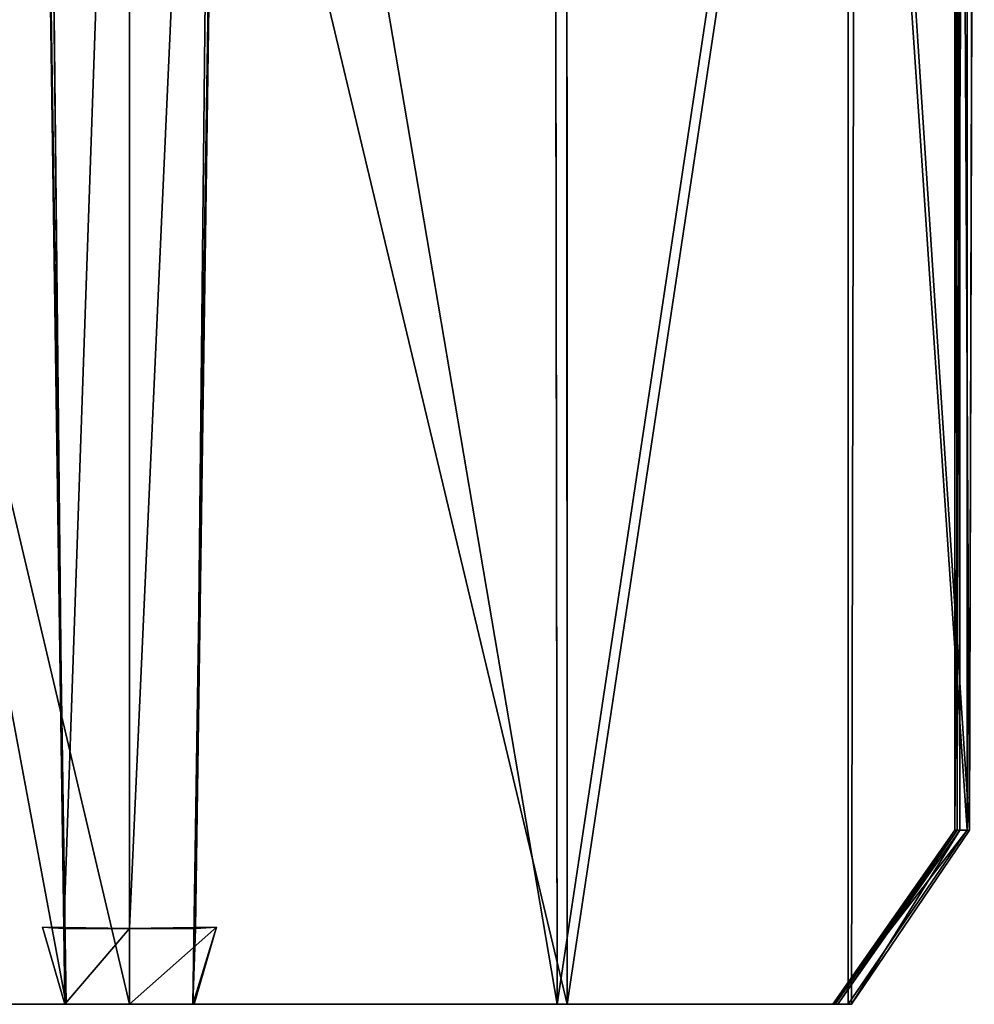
# Model space of a CAD drawing. Extents: x 0 to 35.8, y 0 to 27.5.
# Tile 25 of 256: x 10.194 to 10.484, y 0 to 0.3. Entities that reach past the tile are written whole.
import ezdxf

# ---------------------------------------------------------------- set-up
doc = ezdxf.new("R2010")
doc.units = 0
doc.header["$MEASUREMENT"] = 0
doc.layers.get('0').update_dxf_attribs({"color": 13, "linetype": 'CONTINUOUS'})
doc.layers.add('HDI8056C_KNOBS_-_2_1', color=252, linetype='CONTINUOUS')

# ---------------------------------------------------------------- blocks, each defined once
blk = doc.blocks.new('RGM8658UC_TRADECAD_V06_DXF')
at = {"layer": 'HDI8056C_KNOBS_-_2_1', "color": 0}
for p, q in [((10.4784, 0.6173, 3.4554), (10.4784, 0.053, 3.4808)), ((10.4784, 0.6173, 2.7191), (10.4784, 0.053, 2.7194)), ((10.4784, 0.053, 2.9868), (10.4784, 0.6173, 2.9858)), ((10.4784, 0.6173, 3.2064), (10.4784, 0.053, 3.2198)), ((10.4784, 0.6173, 3.4554), (10.4784, 0.053, 3.4808)), ((10.4784, 0.6173, 2.7191), (10.4784, 0.053, 2.7194)), ((10.4784, 0.053, 2.9868), (10.4784, 0.6173, 2.9858)), ((10.4784, 0.6173, 3.2064), (10.4784, 0.053, 3.2198)), ((10.4788, 0.6173, 2.488), (10.4791, 0.053, 2.4889)), ((10.4788, 0.6173, 2.488), (10.4791, 0.053, 2.4889)), ((10.4799, 0.053, 2.3072), (10.4799, 0.6152, 2.2701)), ((10.4799, 0.053, 2.3072), (10.4799, 0.6152, 2.2701)), ((10.4821, 0.053, 3.7935), (10.4822, 0.6008, 3.8265)), ((10.4821, 0.053, 3.7935), (10.4822, 0.6008, 3.8265)), ((10.4843, 0.6004, 2.0161), (10.4828, 0.053, 2.0275)), ((10.4843, 0.6004, 2.0161), (10.4828, 0.053, 2.0275)), ((10.2077, 0, 3.9103), (10.1987, 0.5989, 3.932)), ((10.2077, 0, 3.9103), (10.1987, 0.5989, 3.932)), ((10.207, 0.0231, 3.8842), (10.2009, 0.5989, 3.9254)), ((10.207, 0.0231, 3.8842), (10.2009, 0.5989, 3.9254)), ((10.227, 0.0231, 3.8842), (10.227, 0.5989, 3.9249)), ((10.227, 0.0231, 3.8842), (10.227, 0.5989, 3.9249)), ((10.2554, 0.5989, 3.932), (10.2463, 0, 3.9103)), ((10.2554, 0.5989, 3.932), (10.2463, 0, 3.9103)), ((10.2531, 0.5989, 3.9254), (10.2471, 0.0231, 3.8842)), ((10.2531, 0.5989, 3.9254), (10.2471, 0.0231, 3.8842)), ((10.3564, 0.59, 3.9217), (10.3573, 0, 3.9)), ((10.3564, 0.59, 3.9217), (10.3573, 0, 3.9)), ((10.4459, 0.5882, 3.897), (10.4459, 0, 3.881)), ((10.4459, 0.5882, 3.897), (10.4459, 0, 3.881)), ((10.4481, 0.5831, 1.9354), (10.4469, 0, 1.9379)), ((10.4481, 0.5831, 1.9354), (10.4469, 0, 1.9379)), ((10.3603, 0, 1.9139), (10.3602, 0.565, 1.9112)), ((10.3603, 0, 1.9139), (10.3602, 0.565, 1.9112)), ((10.227, 0.5578, 1.9006), (10.227, 0, 1.9034)), ((10.227, 0.5578, 1.9006), (10.227, 0, 1.9034)), ((10.4784, 0.053, 3.4808), (10.4412, 0, 3.4808)), ((10.4784, 0.053, 2.7194), (10.4412, 0, 2.7194)), ((10.4412, 0, 2.9868), (10.4784, 0.053, 2.9868)), ((10.4784, 0.053, 3.2198), (10.4412, 0, 3.2198)), ((10.4784, 0.053, 3.4808), (10.4412, 0, 3.4808)), ((10.4784, 0.053, 2.7194), (10.4412, 0, 2.7194)), ((10.4412, 0, 2.9868), (10.4784, 0.053, 2.9868)), ((10.4784, 0.053, 3.2198), (10.4412, 0, 3.2198)), ((10.4419, 0, 2.4889), (10.4791, 0.053, 2.4889)), ((10.4419, 0, 2.4889), (10.4791, 0.053, 2.4889)), ((10.4799, 0.053, 2.3072), (10.4427, 0, 2.3072)), ((10.4799, 0.053, 2.3072), (10.4427, 0, 2.3072)), ((10.4459, 0, 3.881), (10.4821, 0.053, 3.7935)), ((10.4459, 0, 3.881), (10.4821, 0.053, 3.7935)), ((10.4828, 0.053, 2.0275), (10.4469, 0, 1.9379)), ((10.4828, 0.053, 2.0275), (10.4469, 0, 1.9379)), ((10.4784, 0.053, 3.4808), (10.4821, 0.053, 3.7935)), ((10.4784, 0.053, 2.7194), (10.4784, 0.053, 2.9868)), ((10.4784, 0.053, 3.2198), (10.4784, 0.053, 3.4808)), ((10.4791, 0.053, 2.4889), (10.4784, 0.053, 2.7194)), ((10.4784, 0.053, 2.9868), (10.4784, 0.053, 3.2198)), ((10.4784, 0.053, 3.4808), (10.4821, 0.053, 3.7935)), ((10.4784, 0.053, 2.7194), (10.4784, 0.053, 2.9868)), ((10.4784, 0.053, 3.2198), (10.4784, 0.053, 3.4808)), ((10.4791, 0.053, 2.4889), (10.4784, 0.053, 2.7194)), ((10.4784, 0.053, 2.9868), (10.4784, 0.053, 3.2198)), ((10.4791, 0.053, 2.4889), (10.4799, 0.053, 2.3072)), ((10.4791, 0.053, 2.4889), (10.4799, 0.053, 2.3072)), ((10.4828, 0.053, 2.0275), (10.4799, 0.053, 2.3072)), ((10.4828, 0.053, 2.0275), (10.4799, 0.053, 2.3072)), ((10.227, 0.0231, 3.4973), (10.2005, 0.0235, 3.5007)), ((10.2005, 0.0235, 3.5007), (10.207, 0.0231, 3.8842)), ((10.2073, 0, 3.504), (10.2005, 0.0235, 3.5007)), ((10.227, 0.0231, 3.4973), (10.2005, 0.0235, 3.5007)), ((10.2073, 0, 3.504), (10.2005, 0.0235, 3.5007)), ((10.2005, 0.0235, 3.5007), (10.207, 0.0231, 3.8842)), ((10.227, 0.0231, 3.8842), (10.207, 0.0231, 3.8842)), ((10.227, 0.0231, 3.8842), (10.207, 0.0231, 3.8842)), ((10.207, 0.0231, 3.8842), (10.2077, 0, 3.9103)), ((10.207, 0.0231, 3.8842), (10.2077, 0, 3.9103)), ((10.2535, 0.0235, 3.5007), (10.227, 0.0231, 3.4973)), ((10.2535, 0.0235, 3.5007), (10.227, 0.0231, 3.4973)), ((10.2471, 0.0231, 3.8842), (10.227, 0.0231, 3.8842)), ((10.2471, 0.0231, 3.8842), (10.227, 0.0231, 3.8842)), ((10.227, 0.0231, 3.4973), (10.227, 0.0231, 3.8842)), ((10.227, 0, 3.5006), (10.227, 0.0231, 3.4973)), ((10.227, 0.0231, 3.4973), (10.227, 0.0231, 3.8842)), ((10.227, 0, 3.5006), (10.227, 0.0231, 3.4973)), ((10.2463, 0, 3.9103), (10.2471, 0.0231, 3.8842)), ((10.2463, 0, 3.9103), (10.2471, 0.0231, 3.8842)), ((10.2535, 0.0235, 3.5007), (10.2467, 0, 3.504)), ((10.2535, 0.0235, 3.5007), (10.2467, 0, 3.504)), ((10.2471, 0.0231, 3.8842), (10.2535, 0.0235, 3.5007)), ((10.2471, 0.0231, 3.8842), (10.2535, 0.0235, 3.5007)), ((10.0938, 0, 1.9139), (10.227, 0, 1.9034)), ((10.0938, 0, 1.9139), (10.227, 0, 1.9034)), ((10.0968, 0, 3.9), (10.2077, 0, 3.9103)), ((10.0968, 0, 3.9), (10.2077, 0, 3.9103)), ((10.1065, 0, 3.4935), (10.2073, 0, 3.504)), ((10.1065, 0, 3.4935), (10.2073, 0, 3.504)), ((10.1067, 0, 2.2929), (10.227, 0, 2.2888)), ((10.1067, 0, 2.2929), (10.227, 0, 2.2888)), ((10.227, 0, 3.2254), (10.1074, 0, 3.2225)), ((10.227, 0, 3.2254), (10.1074, 0, 3.2225)), ((10.227, 0, 2.9869), (10.1083, 0, 2.9868)), ((10.227, 0, 2.9869), (10.1083, 0, 2.9868)), ((10.1092, 0, 2.7178), (10.227, 0, 2.7162)), ((10.1092, 0, 2.7178), (10.227, 0, 2.7162)), ((10.227, 0, 2.4779), (10.1103, 0, 2.4807)), ((10.227, 0, 2.4779), (10.1103, 0, 2.4807)), ((10.2073, 0, 3.504), (10.227, 0, 3.2254)), ((10.2073, 0, 3.504), (10.227, 0, 3.2254)), ((10.2073, 0, 3.504), (10.227, 0, 3.5006)), ((10.2077, 0, 3.9103), (10.2073, 0, 3.504)), ((10.2073, 0, 3.504), (10.227, 0, 3.5006)), ((10.2077, 0, 3.9103), (10.2073, 0, 3.504)), ((10.227, 0, 3.2254), (10.227, 0, 3.5006)), ((10.227, 0, 3.5006), (10.2467, 0, 3.504)), ((10.2467, 0, 3.504), (10.227, 0, 3.2254)), ((10.2467, 0, 3.504), (10.227, 0, 3.2254)), ((10.3467, 0, 3.2225), (10.227, 0, 3.2254)), ((10.227, 0, 3.2254), (10.227, 0, 3.5006)), ((10.227, 0, 2.4779), (10.227, 0, 2.7162)), ((10.227, 0, 2.7162), (10.3449, 0, 2.7178)), ((10.3438, 0, 2.4807), (10.227, 0, 2.4779)), ((10.3458, 0, 2.9868), (10.227, 0, 2.9869)), ((10.227, 0, 2.9869), (10.227, 0, 3.2254)), ((10.3467, 0, 3.2225), (10.227, 0, 3.2254)), ((10.227, 0, 1.9034), (10.3603, 0, 1.9139)), ((10.3458, 0, 2.9868), (10.227, 0, 2.9869)), ((10.227, 0, 2.7162), (10.3449, 0, 2.7178)), ((10.227, 0, 2.7162), (10.227, 0, 2.9869)), ((10.227, 0, 1.9034), (10.227, 0, 2.2888)), ((10.227, 0, 2.2888), (10.3473, 0, 2.2929)), ((10.227, 0, 1.9034), (10.3603, 0, 1.9139)), ((10.227, 0, 3.5006), (10.2467, 0, 3.504)), ((10.227, 0, 2.2888), (10.3473, 0, 2.2929)), ((10.227, 0, 2.2888), (10.227, 0, 2.4779)), ((10.3438, 0, 2.4807), (10.227, 0, 2.4779)), ((10.227, 0, 2.4779), (10.227, 0, 2.7162)), ((10.227, 0, 2.9869), (10.227, 0, 3.2254)), ((10.227, 0, 2.7162), (10.227, 0, 2.9869)), ((10.227, 0, 1.9034), (10.227, 0, 2.2888)), ((10.227, 0, 2.2888), (10.227, 0, 2.4779)), ((10.2467, 0, 3.504), (10.2463, 0, 3.9103)), ((10.2463, 0, 3.9103), (10.3573, 0, 3.9)), ((10.2463, 0, 3.9103), (10.3573, 0, 3.9)), ((10.2467, 0, 3.504), (10.2463, 0, 3.9103)), ((10.2467, 0, 3.504), (10.3475, 0, 3.4935)), ((10.2467, 0, 3.504), (10.3475, 0, 3.4935)), ((10.3449, 0, 2.7178), (10.3438, 0, 2.4807)), ((10.4419, 0, 2.4889), (10.3438, 0, 2.4807)), ((10.3449, 0, 2.7178), (10.3438, 0, 2.4807)), ((10.3473, 0, 2.2929), (10.3438, 0, 2.4807)), ((10.4419, 0, 2.4889), (10.3438, 0, 2.4807)), ((10.3473, 0, 2.2929), (10.3438, 0, 2.4807)), ((10.4412, 0, 2.7194), (10.3449, 0, 2.7178)), ((10.3449, 0, 2.7178), (10.3458, 0, 2.9868)), ((10.3449, 0, 2.7178), (10.3458, 0, 2.9868)), ((10.4412, 0, 2.7194), (10.3449, 0, 2.7178)), ((10.4412, 0, 2.9868), (10.3458, 0, 2.9868)), ((10.3458, 0, 2.9868), (10.3467, 0, 3.2225)), ((10.3458, 0, 2.9868), (10.3467, 0, 3.2225)), ((10.4412, 0, 2.9868), (10.3458, 0, 2.9868)), ((10.3475, 0, 3.4935), (10.3467, 0, 3.2225)), ((10.4412, 0, 3.2198), (10.3467, 0, 3.2225)), ((10.3475, 0, 3.4935), (10.3467, 0, 3.2225)), ((10.4412, 0, 3.2198), (10.3467, 0, 3.2225)), ((10.3473, 0, 2.2929), (10.4427, 0, 2.3072)), ((10.3603, 0, 1.9139), (10.3473, 0, 2.2929)), ((10.3603, 0, 1.9139), (10.3473, 0, 2.2929)), ((10.3473, 0, 2.2929), (10.4427, 0, 2.3072)), ((10.3475, 0, 3.4935), (10.4412, 0, 3.4808)), ((10.3475, 0, 3.4935), (10.4412, 0, 3.4808)), ((10.3475, 0, 3.4935), (10.3573, 0, 3.9)), ((10.3475, 0, 3.4935), (10.3573, 0, 3.9)), ((10.3573, 0, 3.9), (10.4459, 0, 3.881)), ((10.3573, 0, 3.9), (10.4459, 0, 3.881)), ((10.4469, 0, 1.9379), (10.3603, 0, 1.9139)), ((10.4469, 0, 1.9379), (10.3603, 0, 1.9139)), ((10.4412, 0, 3.4808), (10.4412, 0, 3.2198)), ((10.4412, 0, 3.2198), (10.4412, 0, 2.9868)), ((10.4459, 0, 3.881), (10.4412, 0, 3.4808)), ((10.4412, 0, 2.9868), (10.4412, 0, 2.7194)), ((10.4412, 0, 2.7194), (10.4419, 0, 2.4889)), ((10.4459, 0, 3.881), (10.4412, 0, 3.4808)), ((10.4412, 0, 2.9868), (10.4412, 0, 2.7194)), ((10.4412, 0, 3.4808), (10.4412, 0, 3.2198)), ((10.4412, 0, 2.7194), (10.4419, 0, 2.4889)), ((10.4412, 0, 3.2198), (10.4412, 0, 2.9868)), ((10.4427, 0, 2.3072), (10.4419, 0, 2.4889)), ((10.4427, 0, 2.3072), (10.4419, 0, 2.4889)), ((10.4427, 0, 2.3072), (10.4469, 0, 1.9379)), ((10.4427, 0, 2.3072), (10.4469, 0, 1.9379))]:
    blk.add_line(p, q, dxfattribs=at)
at = {"layer": 'HDI8056C_KNOBS_-_2_1', "color": 252}
mesh = blk.add_polyface(dxfattribs=at)
corners = [(10.4822, 0.6008, 3.8265), (10.4784, 0.053, 3.4808), (10.4821, 0.053, 3.7935), (10.4784, 0.6173, 3.4554)]
mesh.append_faces([[corners[k] for k in face] for face in [(0, 1, 2), (1, 0, 3)]], dxfattribs={"vtx0": -1, "color": 252})
mesh = blk.add_polyface(dxfattribs=at)
corners = [(10.4784, 0.6173, 2.9858), (10.4784, 0.053, 2.7194), (10.4784, 0.053, 2.9868), (10.4784, 0.6173, 2.7191)]
mesh.append_faces([[corners[k] for k in face] for face in [(0, 1, 2), (1, 0, 3)]], dxfattribs={"vtx0": -1, "color": 252})
mesh = blk.add_polyface(dxfattribs=at)
corners = [(10.4784, 0.6173, 3.4554), (10.4784, 0.053, 3.2198), (10.4784, 0.053, 3.4808), (10.4784, 0.6173, 3.2064)]
mesh.append_faces([[corners[k] for k in face] for face in [(0, 1, 2), (1, 0, 3)]], dxfattribs={"vtx0": -1, "color": 252})
mesh = blk.add_polyface(dxfattribs=at)
corners = [(10.4784, 0.6173, 2.7191), (10.4791, 0.053, 2.4889), (10.4784, 0.053, 2.7194), (10.4788, 0.6173, 2.488)]
mesh.append_faces([[corners[k] for k in face] for face in [(0, 1, 2), (1, 0, 3)]], dxfattribs={"vtx0": -1, "color": 252})
mesh = blk.add_polyface(dxfattribs=at)
corners = [(10.4784, 0.6173, 3.2064), (10.4784, 0.053, 2.9868), (10.4784, 0.053, 3.2198), (10.4784, 0.6173, 2.9858)]
mesh.append_faces([[corners[k] for k in face] for face in [(0, 1, 2), (1, 0, 3)]], dxfattribs={"vtx0": -1, "color": 252})
mesh = blk.add_polyface(dxfattribs=at)
corners = [(10.4788, 0.6173, 2.488), (10.4799, 0.053, 2.3072), (10.4791, 0.053, 2.4889), (10.4799, 0.6152, 2.2701)]
mesh.append_faces([[corners[k] for k in face] for face in [(0, 1, 2), (1, 0, 3)]], dxfattribs={"vtx0": -1, "color": 252})
mesh = blk.add_polyface(dxfattribs=at)
corners = [(10.4799, 0.6152, 2.2701), (10.4828, 0.053, 2.0275), (10.4799, 0.053, 2.3072), (10.4843, 0.6004, 2.0161)]
mesh.append_faces([[corners[k] for k in face] for face in [(0, 1, 2), (1, 0, 3)]], dxfattribs={"vtx0": -1, "color": 252})
mesh = blk.add_polyface(dxfattribs=at)
corners = [(10.4822, 0.6008, 3.8265), (10.4821, 0.053, 3.7935), (10.4459, 0.5882, 3.897)]
mesh.append_faces([[corners[k] for k in face] for face in [(0, 1, 2)]], dxfattribs={"color": 252})
mesh = blk.add_polyface(dxfattribs=at)
corners = [(10.4843, 0.6004, 2.0161), (10.4481, 0.5831, 1.9354), (10.4828, 0.053, 2.0275)]
mesh.append_faces([[corners[k] for k in face] for face in [(0, 1, 2)]], dxfattribs={"color": 252})
mesh = blk.add_polyface(dxfattribs=at)
corners = [(10.0977, 0.59, 3.9217), (10.2077, 0, 3.9103), (10.0968, 0, 3.9), (10.1987, 0.5989, 3.932)]
mesh.append_faces([[corners[k] for k in face] for face in [(0, 1, 2), (1, 0, 3)]], dxfattribs={"vtx0": -1, "color": 252})
mesh = blk.add_polyface(dxfattribs=at)
corners = [(10.1987, 0.5989, 3.932), (10.207, 0.0231, 3.8842), (10.2077, 0, 3.9103)]
mesh.append_faces([[corners[k] for k in face] for face in [(0, 1, 2)]], dxfattribs={"color": 252})
mesh = blk.add_polyface(dxfattribs=at)
corners = [(10.2009, 0.5989, 3.9254), (10.207, 0.0231, 3.8842), (10.1987, 0.5989, 3.932)]
mesh.append_faces([[corners[k] for k in face] for face in [(0, 1, 2)]], dxfattribs={"color": 252})
mesh = blk.add_polyface(dxfattribs=at)
corners = [(10.227, 0.5989, 3.9249), (10.207, 0.0231, 3.8842), (10.2009, 0.5989, 3.9254), (10.227, 0.0231, 3.8842)]
mesh.append_faces([[corners[k] for k in face] for face in [(0, 1, 2), (1, 0, 3)]], dxfattribs={"vtx0": -1, "color": 252})
mesh = blk.add_polyface(dxfattribs=at)
corners = [(10.2531, 0.5989, 3.9254), (10.227, 0.0231, 3.8842), (10.227, 0.5989, 3.9249), (10.2471, 0.0231, 3.8842)]
mesh.append_faces([[corners[k] for k in face] for face in [(0, 1, 2), (1, 0, 3)]], dxfattribs={"vtx0": -1, "color": 252})
mesh = blk.add_polyface(dxfattribs=at)
corners = [(10.2554, 0.5989, 3.932), (10.3573, 0, 3.9), (10.2463, 0, 3.9103), (10.3564, 0.59, 3.9217)]
mesh.append_faces([[corners[k] for k in face] for face in [(0, 1, 2), (1, 0, 3)]], dxfattribs={"vtx0": -1, "color": 252})
mesh = blk.add_polyface(dxfattribs=at)
corners = [(10.2554, 0.5989, 3.932), (10.2463, 0, 3.9103), (10.2471, 0.0231, 3.8842)]
mesh.append_faces([[corners[k] for k in face] for face in [(0, 1, 2)]], dxfattribs={"color": 252})
mesh = blk.add_polyface(dxfattribs=at)
corners = [(10.2554, 0.5989, 3.932), (10.2471, 0.0231, 3.8842), (10.2531, 0.5989, 3.9254)]
mesh.append_faces([[corners[k] for k in face] for face in [(0, 1, 2)]], dxfattribs={"color": 252})
mesh = blk.add_polyface(dxfattribs=at)
corners = [(10.4459, 0.5882, 3.897), (10.3573, 0, 3.9), (10.3564, 0.59, 3.9217)]
mesh.append_faces([[corners[k] for k in face] for face in [(0, 1, 2)]], dxfattribs={"color": 252})
mesh = blk.add_polyface(dxfattribs=at)
corners = [(10.4459, 0, 3.881), (10.3573, 0, 3.9), (10.4459, 0.5882, 3.897)]
mesh.append_faces([[corners[k] for k in face] for face in [(0, 1, 2)]], dxfattribs={"color": 252})
mesh = blk.add_polyface(dxfattribs=at)
corners = [(10.4459, 0.5882, 3.897), (10.4821, 0.053, 3.7935), (10.4459, 0, 3.881)]
mesh.append_faces([[corners[k] for k in face] for face in [(0, 1, 2)]], dxfattribs={"color": 252})
mesh = blk.add_polyface(dxfattribs=at)
corners = [(10.3603, 0, 1.9139), (10.4481, 0.5831, 1.9354), (10.3602, 0.565, 1.9112), (10.4469, 0, 1.9379)]
mesh.append_faces([[corners[k] for k in face] for face in [(0, 1, 2), (1, 0, 3)]], dxfattribs={"vtx0": -1, "color": 252})
mesh = blk.add_polyface(dxfattribs=at)
corners = [(10.4481, 0.5831, 1.9354), (10.4469, 0, 1.9379), (10.4828, 0.053, 2.0275)]
mesh.append_faces([[corners[k] for k in face] for face in [(0, 1, 2)]], dxfattribs={"color": 252})
mesh = blk.add_polyface(dxfattribs=at)
corners = [(10.227, 0, 1.9034), (10.0938, 0.565, 1.9112), (10.0938, 0, 1.9139), (10.227, 0.5578, 1.9006)]
mesh.append_faces([[corners[k] for k in face] for face in [(0, 1, 2), (1, 0, 3)]], dxfattribs={"vtx0": -1, "color": 252})
mesh = blk.add_polyface(dxfattribs=at)
corners = [(10.3603, 0, 1.9139), (10.227, 0.5578, 1.9006), (10.227, 0, 1.9034), (10.3602, 0.565, 1.9112)]
mesh.append_faces([[corners[k] for k in face] for face in [(0, 1, 2), (1, 0, 3)]], dxfattribs={"vtx0": -1, "color": 252})
mesh = blk.add_polyface(dxfattribs=at)
corners = [(10.4821, 0.053, 3.7935), (10.4412, 0, 3.4808), (10.4459, 0, 3.881), (10.4784, 0.053, 3.4808)]
mesh.append_faces([[corners[k] for k in face] for face in [(0, 1, 2), (1, 0, 3)]], dxfattribs={"vtx0": -1, "color": 252})
mesh = blk.add_polyface(dxfattribs=at)
corners = [(10.4784, 0.053, 2.9868), (10.4412, 0, 2.7194), (10.4412, 0, 2.9868), (10.4784, 0.053, 2.7194)]
mesh.append_faces([[corners[k] for k in face] for face in [(0, 1, 2), (1, 0, 3)]], dxfattribs={"vtx0": -1, "color": 252})
mesh = blk.add_polyface(dxfattribs=at)
corners = [(10.4784, 0.053, 3.4808), (10.4412, 0, 3.2198), (10.4412, 0, 3.4808), (10.4784, 0.053, 3.2198)]
mesh.append_faces([[corners[k] for k in face] for face in [(0, 1, 2), (1, 0, 3)]], dxfattribs={"vtx0": -1, "color": 252})
mesh = blk.add_polyface(dxfattribs=at)
corners = [(10.4784, 0.053, 2.7194), (10.4419, 0, 2.4889), (10.4412, 0, 2.7194), (10.4791, 0.053, 2.4889)]
mesh.append_faces([[corners[k] for k in face] for face in [(0, 1, 2), (1, 0, 3)]], dxfattribs={"vtx0": -1, "color": 252})
mesh = blk.add_polyface(dxfattribs=at)
corners = [(10.4784, 0.053, 3.2198), (10.4412, 0, 2.9868), (10.4412, 0, 3.2198), (10.4784, 0.053, 2.9868)]
mesh.append_faces([[corners[k] for k in face] for face in [(0, 1, 2), (1, 0, 3)]], dxfattribs={"vtx0": -1, "color": 252})
mesh = blk.add_polyface(dxfattribs=at)
corners = [(10.4791, 0.053, 2.4889), (10.4427, 0, 2.3072), (10.4419, 0, 2.4889), (10.4799, 0.053, 2.3072)]
mesh.append_faces([[corners[k] for k in face] for face in [(0, 1, 2), (1, 0, 3)]], dxfattribs={"vtx0": -1, "color": 252})
mesh = blk.add_polyface(dxfattribs=at)
corners = [(10.4799, 0.053, 2.3072), (10.4469, 0, 1.9379), (10.4427, 0, 2.3072), (10.4828, 0.053, 2.0275)]
mesh.append_faces([[corners[k] for k in face] for face in [(0, 1, 2), (1, 0, 3)]], dxfattribs={"vtx0": -1, "color": 252})
mesh = blk.add_polyface(dxfattribs=at)
corners = [(10.2005, 0.0235, 3.5007), (10.227, 0.0231, 3.8842), (10.227, 0.0231, 3.4973), (10.207, 0.0231, 3.8842)]
mesh.append_faces([[corners[k] for k in face] for face in [(0, 1, 2), (1, 0, 3)]], dxfattribs={"vtx0": -1, "color": 252})
mesh = blk.add_polyface(dxfattribs=at)
corners = [(10.227, 0.0231, 3.4973), (10.2073, 0, 3.504), (10.2005, 0.0235, 3.5007), (10.227, 0, 3.5006)]
mesh.append_faces([[corners[k] for k in face] for face in [(0, 1, 2), (1, 0, 3)]], dxfattribs={"vtx0": -1, "color": 252})
mesh = blk.add_polyface(dxfattribs=at)
corners = [(10.2005, 0.0235, 3.5007), (10.2073, 0, 3.504), (10.207, 0.0231, 3.8842)]
mesh.append_faces([[corners[k] for k in face] for face in [(0, 1, 2)]], dxfattribs={"color": 252})
mesh = blk.add_polyface(dxfattribs=at)
corners = [(10.207, 0.0231, 3.8842), (10.2073, 0, 3.504), (10.2077, 0, 3.9103)]
mesh.append_faces([[corners[k] for k in face] for face in [(0, 1, 2)]], dxfattribs={"color": 252})
mesh = blk.add_polyface(dxfattribs=at)
corners = [(10.227, 0.0231, 3.8842), (10.2535, 0.0235, 3.5007), (10.227, 0.0231, 3.4973), (10.2471, 0.0231, 3.8842)]
mesh.append_faces([[corners[k] for k in face] for face in [(0, 1, 2), (1, 0, 3)]], dxfattribs={"vtx0": -1, "color": 252})
mesh = blk.add_polyface(dxfattribs=at)
corners = [(10.2535, 0.0235, 3.5007), (10.227, 0, 3.5006), (10.227, 0.0231, 3.4973), (10.2467, 0, 3.504)]
mesh.append_faces([[corners[k] for k in face] for face in [(0, 1, 2), (1, 0, 3)]], dxfattribs={"vtx0": -1, "color": 252})
mesh = blk.add_polyface(dxfattribs=at)
corners = [(10.2535, 0.0235, 3.5007), (10.2463, 0, 3.9103), (10.2467, 0, 3.504)]
mesh.append_faces([[corners[k] for k in face] for face in [(0, 1, 2)]], dxfattribs={"color": 252})
mesh = blk.add_polyface(dxfattribs=at)
corners = [(10.2535, 0.0235, 3.5007), (10.2471, 0.0231, 3.8842), (10.2463, 0, 3.9103)]
mesh.append_faces([[corners[k] for k in face] for face in [(0, 1, 2)]], dxfattribs={"color": 252})
mesh = blk.add_polyface(dxfattribs=at)
corners = [(10.0938, 0, 1.9139), (10.227, 0, 2.2888), (10.227, 0, 1.9034), (10.1067, 0, 2.2929)]
mesh.append_faces([[corners[k] for k in face] for face in [(0, 1, 2), (1, 0, 3)]], dxfattribs={"vtx0": -1, "color": 252})
mesh = blk.add_polyface(dxfattribs=at)
corners = [(10.0968, 0, 3.9), (10.2073, 0, 3.504), (10.1065, 0, 3.4935), (10.2077, 0, 3.9103)]
mesh.append_faces([[corners[k] for k in face] for face in [(0, 1, 2), (1, 0, 3)]], dxfattribs={"vtx0": -1, "color": 252})
mesh = blk.add_polyface(dxfattribs=at)
corners = [(10.1065, 0, 3.4935), (10.227, 0, 3.2254), (10.1074, 0, 3.2225), (10.2073, 0, 3.504)]
mesh.append_faces([[corners[k] for k in face] for face in [(0, 1, 2), (1, 0, 3)]], dxfattribs={"vtx0": -1, "color": 252})
mesh = blk.add_polyface(dxfattribs=at)
corners = [(10.1067, 0, 2.2929), (10.227, 0, 2.4779), (10.227, 0, 2.2888), (10.1103, 0, 2.4807)]
mesh.append_faces([[corners[k] for k in face] for face in [(0, 1, 2), (1, 0, 3)]], dxfattribs={"vtx0": -1, "color": 252})
mesh = blk.add_polyface(dxfattribs=at)
corners = [(10.1074, 0, 3.2225), (10.227, 0, 2.9869), (10.1083, 0, 2.9868), (10.227, 0, 3.2254)]
mesh.append_faces([[corners[k] for k in face] for face in [(0, 1, 2), (1, 0, 3)]], dxfattribs={"vtx0": -1, "color": 252})
mesh = blk.add_polyface(dxfattribs=at)
corners = [(10.1092, 0, 2.7178), (10.227, 0, 2.9869), (10.227, 0, 2.7162), (10.1083, 0, 2.9868)]
mesh.append_faces([[corners[k] for k in face] for face in [(0, 1, 2), (1, 0, 3)]], dxfattribs={"vtx0": -1, "color": 252})
mesh = blk.add_polyface(dxfattribs=at)
corners = [(10.1103, 0, 2.4807), (10.227, 0, 2.7162), (10.227, 0, 2.4779), (10.1092, 0, 2.7178)]
mesh.append_faces([[corners[k] for k in face] for face in [(0, 1, 2), (1, 0, 3)]], dxfattribs={"vtx0": -1, "color": 252})
mesh = blk.add_polyface(dxfattribs=at)
corners = [(10.2073, 0, 3.504), (10.227, 0, 3.5006), (10.227, 0, 3.2254)]
mesh.append_faces([[corners[k] for k in face] for face in [(0, 1, 2)]], dxfattribs={"color": 252})
mesh = blk.add_polyface(dxfattribs=at)
corners = [(10.2467, 0, 3.504), (10.227, 0, 3.2254), (10.227, 0, 3.5006)]
mesh.append_faces([[corners[k] for k in face] for face in [(0, 1, 2)]], dxfattribs={"color": 252})
mesh = blk.add_polyface(dxfattribs=at)
corners = [(10.227, 0, 3.2254), (10.3475, 0, 3.4935), (10.3467, 0, 3.2225), (10.2467, 0, 3.504)]
mesh.append_faces([[corners[k] for k in face] for face in [(0, 1, 2), (1, 0, 3)]], dxfattribs={"vtx0": -1, "color": 252})
mesh = blk.add_polyface(dxfattribs=at)
corners = [(10.227, 0, 2.7162), (10.3438, 0, 2.4807), (10.227, 0, 2.4779), (10.3449, 0, 2.7178)]
mesh.append_faces([[corners[k] for k in face] for face in [(0, 1, 2), (1, 0, 3)]], dxfattribs={"vtx0": -1, "color": 252})
mesh = blk.add_polyface(dxfattribs=at)
corners = [(10.227, 0, 2.9869), (10.3467, 0, 3.2225), (10.3458, 0, 2.9868), (10.227, 0, 3.2254)]
mesh.append_faces([[corners[k] for k in face] for face in [(0, 1, 2), (1, 0, 3)]], dxfattribs={"vtx0": -1, "color": 252})
mesh = blk.add_polyface(dxfattribs=at)
corners = [(10.227, 0, 2.9869), (10.3449, 0, 2.7178), (10.227, 0, 2.7162), (10.3458, 0, 2.9868)]
mesh.append_faces([[corners[k] for k in face] for face in [(0, 1, 2), (1, 0, 3)]], dxfattribs={"vtx0": -1, "color": 252})
mesh = blk.add_polyface(dxfattribs=at)
corners = [(10.227, 0, 2.2888), (10.3603, 0, 1.9139), (10.227, 0, 1.9034), (10.3473, 0, 2.2929)]
mesh.append_faces([[corners[k] for k in face] for face in [(0, 1, 2), (1, 0, 3)]], dxfattribs={"vtx0": -1, "color": 252})
mesh = blk.add_polyface(dxfattribs=at)
corners = [(10.227, 0, 2.4779), (10.3473, 0, 2.2929), (10.227, 0, 2.2888), (10.3438, 0, 2.4807)]
mesh.append_faces([[corners[k] for k in face] for face in [(0, 1, 2), (1, 0, 3)]], dxfattribs={"vtx0": -1, "color": 252})
mesh = blk.add_polyface(dxfattribs=at)
corners = [(10.2467, 0, 3.504), (10.3573, 0, 3.9), (10.3475, 0, 3.4935), (10.2463, 0, 3.9103)]
mesh.append_faces([[corners[k] for k in face] for face in [(0, 1, 2), (1, 0, 3)]], dxfattribs={"vtx0": -1, "color": 252})
mesh = blk.add_polyface(dxfattribs=at)
corners = [(10.3449, 0, 2.7178), (10.4419, 0, 2.4889), (10.3438, 0, 2.4807), (10.4412, 0, 2.7194)]
mesh.append_faces([[corners[k] for k in face] for face in [(0, 1, 2), (1, 0, 3)]], dxfattribs={"vtx0": -1, "color": 252})
mesh = blk.add_polyface(dxfattribs=at)
corners = [(10.3438, 0, 2.4807), (10.4427, 0, 2.3072), (10.3473, 0, 2.2929), (10.4419, 0, 2.4889)]
mesh.append_faces([[corners[k] for k in face] for face in [(0, 1, 2), (1, 0, 3)]], dxfattribs={"vtx0": -1, "color": 252})
mesh = blk.add_polyface(dxfattribs=at)
corners = [(10.3458, 0, 2.9868), (10.4412, 0, 2.7194), (10.3449, 0, 2.7178), (10.4412, 0, 2.9868)]
mesh.append_faces([[corners[k] for k in face] for face in [(0, 1, 2), (1, 0, 3)]], dxfattribs={"vtx0": -1, "color": 252})
mesh = blk.add_polyface(dxfattribs=at)
corners = [(10.3467, 0, 3.2225), (10.4412, 0, 2.9868), (10.3458, 0, 2.9868), (10.4412, 0, 3.2198)]
mesh.append_faces([[corners[k] for k in face] for face in [(0, 1, 2), (1, 0, 3)]], dxfattribs={"vtx0": -1, "color": 252})
mesh = blk.add_polyface(dxfattribs=at)
corners = [(10.3467, 0, 3.2225), (10.4412, 0, 3.4808), (10.4412, 0, 3.2198), (10.3475, 0, 3.4935)]
mesh.append_faces([[corners[k] for k in face] for face in [(0, 1, 2), (1, 0, 3)]], dxfattribs={"vtx0": -1, "color": 252})
mesh = blk.add_polyface(dxfattribs=at)
corners = [(10.3473, 0, 2.2929), (10.4469, 0, 1.9379), (10.3603, 0, 1.9139), (10.4427, 0, 2.3072)]
mesh.append_faces([[corners[k] for k in face] for face in [(0, 1, 2), (1, 0, 3)]], dxfattribs={"vtx0": -1, "color": 252})
mesh = blk.add_polyface(dxfattribs=at)
corners = [(10.3475, 0, 3.4935), (10.4459, 0, 3.881), (10.4412, 0, 3.4808), (10.3573, 0, 3.9)]
mesh.append_faces([[corners[k] for k in face] for face in [(0, 1, 2), (1, 0, 3)]], dxfattribs={"vtx0": -1, "color": 252})

msp = doc.modelspace()

# ---------------------------------------------------------------- block references
at = {"color": 0}
msp.add_blockref('RGM8658UC_TRADECAD_V06_DXF', (0, 0), dxfattribs=at)

doc.saveas('drawing.dxf')
